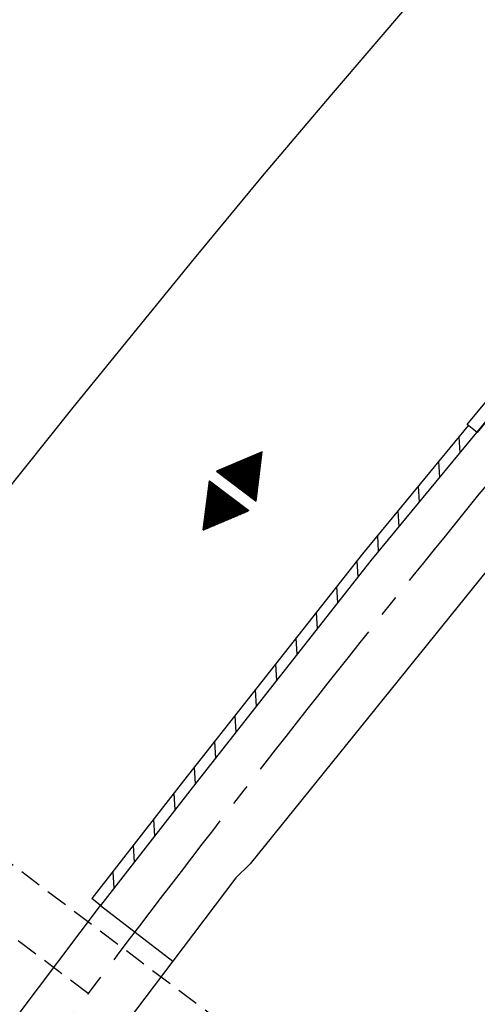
# Model space of a CAD drawing. Extents: x 450316 to 454644, y 428795 to 436505.
# Tile 38 of 256: x 453032 to 453052, y 430934 to 430979. Entities that reach past the tile are written whole.
import ezdxf

# ---------------------------------------------------------------- set-up
doc = ezdxf.new("R2010")
doc.units = 0
doc.header["$LTSCALE"] = 2
doc.header["$MEASUREMENT"] = 0
for name, pattern in [('ACHSE', [5.5, 4, -0.5, 0.5, -0.5]), ('AUSGEZOGEN', [0]), ('GESTRICHELT', [0.75, 0.5, -0.25])]:
    doc.linetypes.add(name, pattern=pattern)
doc.layers.get('0').update_dxf_attribs({"linetype": 'CONTINUOUS'})
for name, color, linetype in [('ACHSETOP', 1, 'ACHSE'), ('BAUWO', 1, 'CONTINUOUS'), ('BAUWUTOP', 1, 'GESTRICHELT'), ('FBR', 8, 'CONTINUOUS'), ('GEF', 1, 'AUSGEZOGEN'), ('HEKTOM', 1, 'GESTRICHELT'), ('RINNE', 8, 'CONTINUOUS')]:
    doc.layers.add(name, color=color, linetype=linetype)

# ---------------------------------------------------------------- blocks, each defined once
blk = doc.blocks.new('*X34')
at = {"color": 0}
for p, q in [((377.933, 182.445), (377.967, 182.478)), ((377.945, 182.466), (377.964, 182.484)), ((377.197, 181.169), (378.164, 182.137)), ((377.209, 181.19), (378.161, 182.142)), ((377.221, 181.211), (378.158, 182.148)), ((377.233, 181.232), (378.155, 182.153)), ((377.245, 181.253), (378.151, 182.159)), ((377.257, 181.274), (378.148, 182.165)), ((377.269, 181.295), (378.145, 182.17)), ((377.281, 181.316), (378.142, 182.176)), ((377.293, 181.336), (378.138, 182.181)), ((377.305, 181.357), (378.135, 182.187)), ((377.318, 181.378), (378.132, 182.193)), ((377.33, 181.399), (378.129, 182.198)), ((377.342, 181.42), (378.126, 182.204)), ((377.354, 181.441), (378.122, 182.209)), ((377.366, 181.462), (378.119, 182.215)), ((377.378, 181.483), (378.116, 182.221)), ((377.39, 181.504), (378.113, 182.226)), ((377.402, 181.525), (378.109, 182.232)), ((377.414, 181.546), (378.106, 182.238)), ((377.426, 181.566), (378.103, 182.243)), ((377.438, 181.587), (378.1, 182.249)), ((377.45, 181.608), (378.096, 182.254)), ((377.462, 181.629), (378.093, 182.26)), ((377.474, 181.65), (378.09, 182.266)), ((377.487, 181.671), (378.087, 182.271)), ((377.499, 181.692), (378.083, 182.277)), ((377.511, 181.713), (378.08, 182.282)), ((377.523, 181.734), (378.077, 182.288)), ((377.535, 181.755), (378.074, 182.294)), ((377.547, 181.776), (378.071, 182.299)), ((377.559, 181.796), (378.067, 182.305)), ((377.571, 181.817), (378.064, 182.31)), ((377.583, 181.838), (378.061, 182.316)), ((377.595, 181.859), (378.058, 182.322)), ((377.607, 181.88), (378.054, 182.327)), ((377.619, 181.901), (378.051, 182.333)), ((377.631, 181.922), (378.048, 182.338)), ((377.644, 181.943), (378.045, 182.344)), ((377.656, 181.964), (378.041, 182.35)), ((377.668, 181.985), (378.038, 182.355)), ((377.68, 182.006), (378.035, 182.361)), ((377.692, 182.027), (378.032, 182.366)), ((377.704, 182.047), (378.028, 182.372)), ((377.716, 182.068), (378.025, 182.378)), ((377.728, 182.089), (378.022, 182.383)), ((377.74, 182.11), (378.019, 182.389)), ((377.752, 182.131), (378.016, 182.394)), ((377.764, 182.152), (378.012, 182.4)), ((377.776, 182.173), (378.009, 182.406)), ((377.788, 182.194), (378.006, 182.411)), ((377.8, 182.215), (378.003, 182.417)), ((377.813, 182.236), (377.999, 182.422)), ((377.825, 182.257), (377.996, 182.428)), ((377.837, 182.277), (377.993, 182.434)), ((377.849, 182.298), (377.99, 182.439)), ((377.861, 182.319), (377.986, 182.445)), ((377.873, 182.34), (377.983, 182.45)), ((377.885, 182.361), (377.98, 182.456)), ((377.897, 182.382), (377.977, 182.462)), ((377.909, 182.403), (377.973, 182.467)), ((377.921, 182.424), (377.97, 182.473)), ((377.107, 180.991), (378.197, 182.081)), ((377.112, 181.023), (378.187, 182.097)), ((377.116, 180.991), (378.2, 182.075)), ((377.124, 181.044), (378.184, 182.103)), ((377.125, 180.991), (378.203, 182.069)), ((377.133, 180.991), (378.206, 182.064)), ((377.136, 181.065), (378.181, 182.109)), ((377.142, 180.991), (378.21, 182.058)), ((377.148, 181.085), (378.177, 182.114)), ((377.151, 180.991), (378.213, 182.053)), ((377.16, 180.991), (378.216, 182.047)), ((377.161, 181.106), (378.174, 182.12)), ((377.169, 180.991), (378.219, 182.041)), ((377.173, 181.127), (378.171, 182.125)), ((377.178, 180.991), (378.223, 182.036)), ((377.185, 181.148), (378.168, 182.131)), ((377.186, 180.991), (378.226, 182.03)), ((377.195, 180.991), (378.229, 182.025)), ((377.204, 180.991), (378.232, 182.019)), ((377.213, 180.991), (378.236, 182.013)), ((377.222, 180.991), (378.239, 182.008)), ((377.231, 180.991), (378.242, 182.002)), ((377.239, 180.991), (378.245, 181.997)), ((377.248, 180.991), (378.248, 181.991)), ((377.257, 180.991), (378.252, 181.985)), ((377.266, 180.991), (378.255, 181.98)), ((377.275, 180.991), (378.258, 181.974)), ((377.284, 180.991), (378.261, 181.969)), ((377.292, 180.991), (378.265, 181.963)), ((377.301, 180.991), (378.268, 181.957)), ((377.31, 180.991), (378.271, 181.952)), ((377.319, 180.991), (378.274, 181.946)), ((377.328, 180.991), (378.278, 181.941)), ((377.337, 180.991), (378.281, 181.935)), ((377.346, 180.991), (378.284, 181.929)), ((377.354, 180.991), (378.287, 181.924)), ((377.363, 180.991), (378.291, 181.918)), ((377.372, 180.991), (378.294, 181.913)), ((377.381, 180.991), (378.297, 181.907)), ((377.39, 180.991), (378.3, 181.901)), ((377.399, 180.991), (378.303, 181.896)), ((377.407, 180.991), (378.307, 181.89)), ((377.416, 180.991), (378.31, 181.884)), ((377.425, 180.991), (378.313, 181.879)), ((377.434, 180.991), (378.316, 181.873)), ((377.443, 180.991), (378.32, 181.868)), ((377.452, 180.991), (378.323, 181.862)), ((377.46, 180.991), (378.326, 181.856)), ((377.469, 180.991), (378.329, 181.851)), ((377.478, 180.991), (378.333, 181.845)), ((377.487, 180.991), (378.336, 181.84)), ((377.496, 180.991), (378.339, 181.834)), ((377.505, 180.991), (378.342, 181.828)), ((377.513, 180.991), (378.346, 181.823)), ((377.522, 180.991), (378.349, 181.817)), ((377.531, 180.991), (378.352, 181.812)), ((377.54, 180.991), (378.355, 181.806)), ((377.549, 180.991), (378.358, 181.8)), ((377.558, 180.991), (378.362, 181.795)), ((377.566, 180.991), (378.365, 181.789)), ((377.575, 180.991), (378.368, 181.784)), ((377.584, 180.991), (378.371, 181.778)), ((377.593, 180.991), (378.375, 181.772)), ((377.602, 180.991), (378.378, 181.767)), ((377.611, 180.991), (378.381, 181.761)), ((377.62, 180.991), (378.384, 181.756)), ((377.628, 180.991), (378.388, 181.75)), ((377.637, 180.991), (378.391, 181.744)), ((377.646, 180.991), (378.394, 181.739)), ((377.655, 180.991), (378.397, 181.733)), ((377.664, 180.991), (378.401, 181.728)), ((377.673, 180.991), (378.404, 181.722)), ((377.681, 180.991), (378.407, 181.716)), ((377.69, 180.991), (378.41, 181.711)), ((377.699, 180.991), (378.413, 181.705)), ((377.708, 180.991), (378.417, 181.7)), ((377.717, 180.991), (378.42, 181.694)), ((377.726, 180.991), (378.423, 181.688)), ((377.734, 180.991), (378.426, 181.683)), ((377.743, 180.991), (378.43, 181.677)), ((377.752, 180.991), (378.433, 181.672)), ((377.761, 180.991), (378.436, 181.666)), ((377.77, 180.991), (378.439, 181.66)), ((377.779, 180.991), (378.443, 181.655)), ((377.787, 180.991), (378.446, 181.649)), ((377.796, 180.991), (378.449, 181.644)), ((377.805, 180.991), (378.452, 181.638)), ((377.814, 180.991), (378.456, 181.632)), ((377.823, 180.991), (378.459, 181.627)), ((377.832, 180.991), (378.462, 181.621)), ((377.84, 180.991), (378.465, 181.616)), ((377.849, 180.991), (378.468, 181.61)), ((377.858, 180.991), (378.472, 181.604)), ((377.867, 180.991), (378.475, 181.599)), ((377.876, 180.991), (378.478, 181.593)), ((377.885, 180.991), (378.481, 181.588)), ((377.894, 180.991), (378.485, 181.582)), ((377.902, 180.991), (378.488, 181.576)), ((377.911, 180.991), (378.491, 181.571)), ((377.92, 180.991), (378.494, 181.565)), ((377.929, 180.991), (378.498, 181.559)), ((377.938, 180.991), (378.501, 181.554)), ((377.947, 180.991), (378.504, 181.548)), ((377.955, 180.991), (378.507, 181.543)), ((377.964, 180.991), (378.511, 181.537)), ((377.973, 180.991), (378.514, 181.531)), ((377.982, 180.991), (378.517, 181.526)), ((377.991, 180.991), (378.52, 181.52)), ((378, 180.991), (378.523, 181.515)), ((378.008, 180.991), (378.527, 181.509)), ((378.017, 180.991), (378.53, 181.503)), ((378.026, 180.991), (378.533, 181.498)), ((378.035, 180.991), (378.536, 181.492)), ((378.044, 180.991), (378.54, 181.487)), ((378.053, 180.991), (378.543, 181.481)), ((378.061, 180.991), (378.546, 181.475)), ((378.07, 180.991), (378.549, 181.47)), ((378.079, 180.991), (378.553, 181.464)), ((378.088, 180.991), (378.556, 181.459)), ((378.097, 180.991), (378.559, 181.453)), ((378.106, 180.991), (378.562, 181.447)), ((378.114, 180.991), (378.565, 181.442)), ((378.123, 180.991), (378.569, 181.436)), ((378.132, 180.991), (378.572, 181.431)), ((378.141, 180.991), (378.575, 181.425)), ((378.15, 180.991), (378.578, 181.419)), ((378.159, 180.991), (378.582, 181.414)), ((378.168, 180.991), (378.585, 181.408)), ((378.176, 180.991), (378.588, 181.403)), ((378.185, 180.991), (378.591, 181.397)), ((378.194, 180.991), (378.595, 181.391)), ((378.203, 180.991), (378.598, 181.386)), ((378.212, 180.991), (378.601, 181.38)), ((378.221, 180.991), (378.604, 181.375)), ((378.229, 180.991), (378.608, 181.369)), ((378.238, 180.991), (378.611, 181.363)), ((378.247, 180.991), (378.614, 181.358)), ((378.256, 180.991), (378.617, 181.352)), ((378.265, 180.991), (378.62, 181.347)), ((378.274, 180.991), (378.624, 181.341)), ((378.282, 180.991), (378.627, 181.335)), ((378.291, 180.991), (378.63, 181.33)), ((378.3, 180.991), (378.633, 181.324)), ((378.309, 180.991), (378.637, 181.319)), ((378.318, 180.991), (378.64, 181.313)), ((378.327, 180.991), (378.643, 181.307)), ((378.335, 180.991), (378.646, 181.302)), ((378.344, 180.991), (378.65, 181.296)), ((378.353, 180.991), (378.653, 181.291)), ((378.362, 180.991), (378.656, 181.285)), ((378.371, 180.991), (378.659, 181.279)), ((378.38, 180.991), (378.663, 181.274)), ((378.388, 180.991), (378.666, 181.268)), ((378.397, 180.991), (378.669, 181.262)), ((378.406, 180.991), (378.672, 181.257)), ((378.415, 180.991), (378.675, 181.251)), ((378.424, 180.991), (378.679, 181.246)), ((378.433, 180.991), (378.682, 181.24)), ((378.442, 180.991), (378.685, 181.234)), ((378.45, 180.991), (378.688, 181.229)), ((378.459, 180.991), (378.692, 181.223)), ((378.468, 180.991), (378.695, 181.218)), ((378.477, 180.991), (378.698, 181.212)), ((378.486, 180.991), (378.701, 181.206)), ((378.495, 180.991), (378.705, 181.201)), ((378.503, 180.991), (378.708, 181.195)), ((378.512, 180.991), (378.711, 181.19)), ((378.521, 180.991), (378.714, 181.184)), ((378.53, 180.991), (378.718, 181.178)), ((378.539, 180.991), (378.721, 181.173)), ((378.548, 180.991), (378.724, 181.167)), ((378.556, 180.991), (378.727, 181.162)), ((378.565, 180.991), (378.73, 181.156)), ((378.574, 180.991), (378.734, 181.15)), ((378.583, 180.991), (378.737, 181.145)), ((378.592, 180.991), (378.74, 181.139)), ((378.601, 180.991), (378.743, 181.134)), ((378.609, 180.991), (378.747, 181.128)), ((378.618, 180.991), (378.75, 181.122)), ((378.627, 180.991), (378.753, 181.117)), ((378.636, 180.991), (378.756, 181.111)), ((378.645, 180.991), (378.76, 181.106)), ((378.654, 180.991), (378.763, 181.1)), ((378.662, 180.991), (378.766, 181.094)), ((378.671, 180.991), (378.769, 181.089)), ((378.68, 180.991), (378.773, 181.083)), ((378.689, 180.991), (378.776, 181.078)), ((378.698, 180.991), (378.779, 181.072)), ((378.707, 180.991), (378.782, 181.066)), ((378.716, 180.991), (378.785, 181.061)), ((378.724, 180.991), (378.789, 181.055)), ((378.733, 180.991), (378.792, 181.05)), ((378.742, 180.991), (378.795, 181.044)), ((378.751, 180.991), (378.798, 181.038)), ((378.76, 180.991), (378.802, 181.033)), ((378.769, 180.991), (378.805, 181.027)), ((378.777, 180.991), (378.808, 181.022)), ((378.786, 180.991), (378.811, 181.016)), ((378.795, 180.991), (378.815, 181.01)), ((378.804, 180.991), (378.818, 181.005)), ((378.813, 180.991), (378.821, 180.999)), ((377.099, 180.568), (377.108, 180.577)), ((377.102, 180.562), (377.117, 180.577)), ((377.106, 180.556), (377.126, 180.577)), ((377.109, 180.551), (377.135, 180.577)), ((377.112, 180.545), (377.144, 180.577)), ((377.115, 180.54), (377.153, 180.577)), ((377.119, 180.534), (377.161, 180.577)), ((377.122, 180.528), (377.17, 180.577)), ((377.125, 180.523), (377.179, 180.577)), ((377.128, 180.517), (377.188, 180.577)), ((377.131, 180.512), (377.197, 180.577)), ((377.135, 180.506), (377.206, 180.577)), ((377.138, 180.5), (377.214, 180.577)), ((377.141, 180.495), (377.223, 180.577)), ((377.144, 180.489), (377.232, 180.577)), ((377.148, 180.484), (377.241, 180.577)), ((377.151, 180.478), (377.25, 180.577)), ((377.154, 180.472), (377.259, 180.577)), ((377.157, 180.467), (377.267, 180.577)), ((377.161, 180.461), (377.276, 180.577)), ((377.164, 180.456), (377.285, 180.577)), ((377.167, 180.45), (377.294, 180.577)), ((377.17, 180.444), (377.303, 180.577)), ((377.174, 180.439), (377.312, 180.577)), ((377.177, 180.433), (377.32, 180.577)), ((377.18, 180.428), (377.329, 180.577)), ((377.183, 180.422), (377.338, 180.577)), ((377.186, 180.416), (377.347, 180.577)), ((377.19, 180.411), (377.356, 180.577)), ((377.193, 180.405), (377.365, 180.577)), ((377.196, 180.4), (377.373, 180.577)), ((377.199, 180.394), (377.382, 180.577)), ((377.203, 180.388), (377.391, 180.577)), ((377.206, 180.383), (377.4, 180.577)), ((377.209, 180.377), (377.409, 180.577)), ((377.212, 180.372), (377.418, 180.577)), ((377.216, 180.366), (377.427, 180.577)), ((377.219, 180.36), (377.435, 180.577)), ((377.222, 180.355), (377.444, 180.577)), ((377.225, 180.349), (377.453, 180.577)), ((377.229, 180.344), (377.462, 180.577)), ((377.232, 180.338), (377.471, 180.577)), ((377.235, 180.332), (377.48, 180.577)), ((377.238, 180.327), (377.488, 180.577)), ((377.241, 180.321), (377.497, 180.577)), ((377.245, 180.315), (377.506, 180.577)), ((377.248, 180.31), (377.515, 180.577)), ((377.251, 180.304), (377.524, 180.577)), ((377.254, 180.299), (377.533, 180.577)), ((377.258, 180.293), (377.541, 180.577)), ((377.261, 180.287), (377.55, 180.577)), ((377.264, 180.282), (377.559, 180.577)), ((377.267, 180.276), (377.568, 180.577)), ((377.271, 180.271), (377.577, 180.577)), ((377.274, 180.265), (377.586, 180.577)), ((377.277, 180.259), (377.594, 180.577)), ((377.28, 180.254), (377.603, 180.577)), ((377.284, 180.248), (377.612, 180.577)), ((377.287, 180.243), (377.621, 180.577)), ((377.29, 180.237), (377.63, 180.577)), ((377.293, 180.231), (377.639, 180.577)), ((377.296, 180.226), (377.647, 180.577)), ((377.3, 180.22), (377.656, 180.577)), ((377.303, 180.215), (377.665, 180.577)), ((377.306, 180.209), (377.674, 180.577)), ((377.309, 180.203), (377.683, 180.577)), ((377.313, 180.198), (377.692, 180.577)), ((377.316, 180.192), (377.701, 180.577)), ((377.319, 180.187), (377.709, 180.577)), ((377.322, 180.181), (377.718, 180.577)), ((377.326, 180.175), (377.727, 180.577)), ((377.329, 180.17), (377.736, 180.577)), ((377.332, 180.164), (377.745, 180.577)), ((377.335, 180.159), (377.754, 180.577)), ((377.339, 180.153), (377.762, 180.577)), ((377.342, 180.147), (377.771, 180.577)), ((377.345, 180.142), (377.78, 180.577)), ((377.348, 180.136), (377.789, 180.577)), ((377.351, 180.131), (377.798, 180.577)), ((377.355, 180.125), (377.807, 180.577)), ((377.358, 180.119), (377.815, 180.577)), ((377.361, 180.114), (377.824, 180.577)), ((377.364, 180.108), (377.833, 180.577)), ((377.368, 180.103), (377.842, 180.577)), ((377.371, 180.097), (377.851, 180.577)), ((377.374, 180.091), (377.86, 180.577)), ((377.377, 180.086), (377.868, 180.577)), ((377.381, 180.08), (377.877, 180.577)), ((377.384, 180.075), (377.886, 180.577)), ((377.387, 180.069), (377.895, 180.577)), ((377.39, 180.063), (377.904, 180.577)), ((377.394, 180.058), (377.913, 180.577)), ((377.397, 180.052), (377.921, 180.577)), ((377.4, 180.047), (377.93, 180.577)), ((377.403, 180.041), (377.939, 180.577)), ((377.406, 180.035), (377.948, 180.577)), ((377.41, 180.03), (377.957, 180.577)), ((377.413, 180.024), (377.966, 180.577)), ((377.416, 180.018), (377.975, 180.577)), ((377.419, 180.013), (377.983, 180.577)), ((377.423, 180.007), (377.992, 180.577)), ((377.426, 180.002), (378.001, 180.577)), ((377.429, 179.996), (378.01, 180.577)), ((377.432, 179.99), (378.019, 180.577)), ((377.436, 179.985), (378.028, 180.577)), ((377.439, 179.979), (378.036, 180.577)), ((377.442, 179.974), (378.045, 180.577)), ((377.445, 179.968), (378.054, 180.577)), ((377.449, 179.962), (378.063, 180.577)), ((377.452, 179.957), (378.072, 180.577)), ((377.455, 179.951), (378.081, 180.577)), ((377.458, 179.946), (378.089, 180.577)), ((377.461, 179.94), (378.098, 180.577)), ((377.465, 179.934), (378.107, 180.577)), ((377.468, 179.929), (378.116, 180.577)), ((377.471, 179.923), (378.125, 180.577)), ((377.474, 179.918), (378.134, 180.577)), ((377.478, 179.912), (378.142, 180.577)), ((377.481, 179.906), (378.151, 180.577)), ((377.484, 179.901), (378.16, 180.577)), ((377.487, 179.895), (378.169, 180.577)), ((377.491, 179.89), (378.178, 180.577)), ((377.494, 179.884), (378.187, 180.577)), ((377.497, 179.878), (378.196, 180.577)), ((377.5, 179.873), (378.204, 180.577)), ((377.504, 179.867), (378.213, 180.577)), ((377.507, 179.862), (378.222, 180.577)), ((377.51, 179.856), (378.231, 180.577)), ((377.513, 179.85), (378.24, 180.577)), ((377.516, 179.845), (378.249, 180.577)), ((377.52, 179.839), (378.257, 180.577)), ((377.523, 179.834), (378.266, 180.577)), ((377.526, 179.828), (378.275, 180.577)), ((377.529, 179.822), (378.284, 180.577)), ((377.533, 179.817), (378.293, 180.577)), ((377.536, 179.811), (378.302, 180.577)), ((377.539, 179.806), (378.31, 180.577)), ((377.542, 179.8), (378.319, 180.577)), ((377.546, 179.794), (378.328, 180.577)), ((377.549, 179.789), (378.337, 180.577)), ((377.552, 179.783), (378.346, 180.577)), ((377.555, 179.778), (378.355, 180.577)), ((377.559, 179.772), (378.363, 180.577)), ((377.562, 179.766), (378.372, 180.577)), ((377.565, 179.761), (378.381, 180.577)), ((377.568, 179.755), (378.39, 180.577)), ((377.571, 179.75), (378.399, 180.577)), ((377.575, 179.744), (378.408, 180.577)), ((377.578, 179.738), (378.416, 180.577)), ((377.581, 179.733), (378.425, 180.577)), ((377.584, 179.727), (378.434, 180.577)), ((377.588, 179.722), (378.443, 180.577)), ((377.591, 179.716), (378.452, 180.577)), ((377.594, 179.71), (378.461, 180.577)), ((377.597, 179.705), (378.47, 180.577)), ((377.601, 179.699), (378.478, 180.577)), ((377.604, 179.693), (378.487, 180.577)), ((377.607, 179.688), (378.496, 180.577)), ((377.61, 179.682), (378.505, 180.577)), ((377.614, 179.677), (378.514, 180.577)), ((377.617, 179.671), (378.523, 180.577)), ((377.62, 179.665), (378.531, 180.577)), ((377.623, 179.66), (378.54, 180.577)), ((377.626, 179.654), (378.549, 180.577)), ((377.63, 179.649), (378.558, 180.577)), ((377.633, 179.643), (378.567, 180.577)), ((377.636, 179.637), (378.576, 180.577)), ((377.639, 179.632), (378.584, 180.577)), ((377.643, 179.626), (378.593, 180.577)), ((377.646, 179.621), (378.602, 180.577)), ((377.649, 179.615), (378.611, 180.577)), ((377.652, 179.609), (378.62, 180.577)), ((377.656, 179.604), (378.629, 180.577)), ((377.659, 179.598), (378.637, 180.577)), ((377.662, 179.593), (378.646, 180.577)), ((377.665, 179.587), (378.655, 180.577)), ((377.669, 179.581), (378.664, 180.577)), ((377.672, 179.576), (378.673, 180.577)), ((377.675, 179.57), (378.682, 180.577)), ((377.678, 179.565), (378.69, 180.577)), ((377.681, 179.559), (378.699, 180.577)), ((377.685, 179.553), (378.708, 180.577)), ((377.688, 179.548), (378.717, 180.577)), ((377.691, 179.542), (378.726, 180.577)), ((377.694, 179.537), (378.735, 180.577)), ((377.698, 179.531), (378.744, 180.577)), ((377.701, 179.525), (378.752, 180.577)), ((377.704, 179.52), (378.761, 180.577)), ((377.707, 179.514), (378.77, 180.577)), ((377.711, 179.509), (378.779, 180.577)), ((377.714, 179.503), (378.788, 180.577)), ((377.717, 179.497), (378.797, 180.577)), ((377.72, 179.492), (378.805, 180.577)), ((377.724, 179.486), (378.814, 180.577)), ((377.733, 179.469), (378.806, 180.542)), ((377.736, 179.464), (378.794, 180.521)), ((377.74, 179.458), (378.781, 180.5)), ((377.743, 179.453), (378.769, 180.479)), ((377.746, 179.447), (378.757, 180.458)), ((377.749, 179.441), (378.745, 180.437)), ((377.753, 179.436), (378.733, 180.416)), ((377.756, 179.43), (378.721, 180.395)), ((377.759, 179.425), (378.709, 180.374)), ((377.762, 179.419), (378.697, 180.353)), ((377.766, 179.413), (378.685, 180.333)), ((377.769, 179.408), (378.673, 180.312)), ((377.772, 179.402), (378.661, 180.291)), ((377.775, 179.396), (378.649, 180.27)), ((377.779, 179.391), (378.637, 180.249)), ((377.782, 179.385), (378.624, 180.228)), ((377.785, 179.38), (378.612, 180.207)), ((377.788, 179.374), (378.6, 180.186)), ((377.791, 179.368), (378.588, 180.165)), ((377.795, 179.363), (378.576, 180.144)), ((377.798, 179.357), (378.564, 180.123)), ((377.801, 179.352), (378.552, 180.103)), ((377.804, 179.346), (378.54, 180.082)), ((377.808, 179.34), (378.528, 180.061)), ((377.811, 179.335), (378.516, 180.04)), ((377.814, 179.329), (378.504, 180.019)), ((377.817, 179.324), (378.492, 179.998)), ((377.821, 179.318), (378.48, 179.977)), ((377.824, 179.312), (378.468, 179.956)), ((377.827, 179.307), (378.455, 179.935)), ((377.83, 179.301), (378.443, 179.914)), ((377.834, 179.296), (378.431, 179.893)), ((377.837, 179.29), (378.419, 179.872)), ((377.84, 179.284), (378.407, 179.852)), ((377.843, 179.279), (378.395, 179.831)), ((377.846, 179.273), (378.383, 179.81)), ((377.85, 179.268), (378.371, 179.789)), ((377.853, 179.262), (378.359, 179.768)), ((377.856, 179.256), (378.347, 179.747)), ((377.859, 179.251), (378.335, 179.726)), ((377.863, 179.245), (378.323, 179.705)), ((377.866, 179.24), (378.311, 179.684)), ((377.869, 179.234), (378.298, 179.663)), ((377.872, 179.228), (378.286, 179.642)), ((377.876, 179.223), (378.274, 179.622)), ((377.879, 179.217), (378.262, 179.601)), ((377.882, 179.212), (378.25, 179.58)), ((377.885, 179.206), (378.238, 179.559)), ((377.889, 179.2), (378.226, 179.538)), ((377.892, 179.195), (378.214, 179.517)), ((377.895, 179.189), (378.202, 179.496)), ((377.898, 179.184), (378.19, 179.475)), ((377.901, 179.178), (378.178, 179.454)), ((377.905, 179.172), (378.166, 179.433)), ((377.908, 179.167), (378.154, 179.412)), ((377.911, 179.161), (378.142, 179.391)), ((377.914, 179.156), (378.129, 179.371)), ((377.918, 179.15), (378.117, 179.35)), ((377.921, 179.144), (378.105, 179.329)), ((377.924, 179.139), (378.093, 179.308)), ((377.927, 179.133), (378.081, 179.287)), ((377.931, 179.128), (378.069, 179.266)), ((377.934, 179.122), (378.057, 179.245)), ((377.937, 179.116), (378.045, 179.224)), ((377.94, 179.111), (378.033, 179.203)), ((377.944, 179.105), (378.021, 179.182)), ((377.947, 179.1), (378.009, 179.161)), ((377.95, 179.094), (377.997, 179.141)), ((377.953, 179.088), (377.985, 179.12)), ((377.956, 179.083), (377.972, 179.099))]:
    blk.add_line(p, q, dxfattribs=at)
blk = doc.blocks.new('HOCHP')
for points in [[(-0.012, 2.235), (-1.148, 0.268), (1.124, 0.268)], [(-0.012, -2.242), (-1.148, -0.275), (1.124, -0.275)]]:
    blk.add_lwpolyline(points, close=True)
at = {"xscale": 1.311372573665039, "yscale": 1.311372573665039, "zscale": 1.311372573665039}
blk.add_blockref('*X34', (-495.658, -237.078), dxfattribs=at)

msp = doc.modelspace()

# ---------------------------------------------------------------- linework, layer by layer
msp.add_lwpolyline([(453053.431, 430961.646), (453052.48, 430960.483), (453052.029, 430960.852), (453052.98, 430962.015)], close=True)
at = {"layer": 'ACHSETOP', "flags": 128}
msp.add_lwpolyline([(451271.766, 435019.042, -0.000001), (451272.365, 435018.353, -0.000032), (451272.387, 435018.328), (451288.791, 434999.463, -0.000002), (451296.993, 434990.03, 0.000007), (451305.195, 434980.597, 0.000007), (451313.397, 434971.165, -0.000007), (451321.599, 434961.732, -0.000007), (451329.801, 434952.299, 0.000007), (451338.003, 434942.866, 0.000007), (451346.205, 434933.433, -0.000007), (451354.407, 434924.001, -0.000007), (451362.609, 434914.568, 0.000011), (451370.811, 434905.135, 0.000001), (451379.013, 434895.702, 0.000001), (451387.215, 434886.27), (451403.62, 434867.404), (451420.024, 434848.539), (451436.428, 434829.674, -0.000013), (451444.63, 434820.241, 0.000007), (451452.832, 434810.808, 0.000007), (451461.034, 434801.376, -0.000007), (451469.236, 434791.943, -0.000007), (451477.438, 434782.51, 0.000007), (451485.64, 434773.077, 0.000007), (451493.842, 434763.645, -0.000007), (451502.044, 434754.212, -0.000007), (451510.246, 434744.779, 0.000007), (451518.448, 434735.346, 0.000007), (451526.65, 434725.914, -0.000007), (451534.852, 434716.481, -0.000007), (451543.054, 434707.048, 0.000011), (451551.256, 434697.615, 0.000001), (451559.458, 434688.182, 0.000001), (451567.66, 434678.75), (451584.065, 434659.884, -0.000001), (451592.267, 434650.452, -0.000001), (451600.469, 434641.019, -0.000011), (451608.671, 434631.586, 0.000013), (451616.873, 434622.153), (451633.277, 434603.288), (451649.681, 434584.423, -0.000013), (451657.883, 434574.99, 0.000007), (451666.085, 434565.557, 0.000007), (451674.287, 434556.124, -0.000007), (451682.489, 434546.692, -0.000007), (451690.691, 434537.259, 0.000006), (451698.893, 434527.826), (451715.297, 434508.961, -0.000015), (451721.01, 434502.39, 0.000008), (451726.723, 434495.82, 0.000958), (451727.518, 434494.909, 0.000181), (451731.723, 434490.114, 0.003894), (451738.179, 434482.871, 0.00247), (451748.503, 434471.583, 0.003793), (451756.233, 434463.34, 0.003129), (451765.742, 434453.478, 0.00313), (451774.532, 434444.586, 0.003132), (451783.429, 434435.81, 0.003134), (451792.435, 434427.146, 0.003132), (451801.553, 434418.591, 0.003131), (451810.774, 434410.155, 0.00313), (451820.102, 434401.832, 0.003133), (451829.541, 434393.621, 0.003138), (451839.066, 434385.542, 0.003131), (451848.69, 434377.585, 0.003125), (451858.432, 434369.733, 0.003124), (451868.271, 434362.004, 0.00313), (451878.187, 434354.413, 0.003138), (451888.199, 434346.945, 0.003133), (451898.32, 434339.593, 0.003131), (451908.525, 434332.373, 0.003131), (451918.818, 434325.282, 0.003132), (451929.206, 434318.316, 0.003136), (451939.668, 434311.489, 0.00313), (451950.209, 434304.797, 0.003123), (451960.857, 434298.223, 0.003128), (451971.589, 434291.781, 0.003137), (451982.371, 434285.491, 0.003139), (451993.235, 434279.335, 0.003133), (452004.198, 434273.303, 0.003123), (452015.227, 434267.413, 0.003125), (452026.323, 434261.665, 0.003132), (452037.503, 434256.05, 0.003138), (452048.733, 434250.584, 0.003134), (452060.02, 434245.265, 0.003122), (452071.413, 434240.069, 0.003127), (452083.62, 434234.685, 0.003578), (452094.349, 434230.124, 0.002702), (452108.409, 434224.354, 0.004189), (452117.528, 434220.758, 0.00053), (452126.341, 434217.378, 0.001569), (452129.323, 434216.249, 0.000008), (452135.115, 434214.077, -0.000025), (452140.907, 434211.904), (452164.314, 434203.123, 0.000006), (452176.018, 434198.733, -0.000007), (452187.722, 434194.343), (452211.129, 434185.563), (452234.536, 434176.783, -0.000012), (452246.24, 434172.393, 0.000007), (452257.944, 434168.002, 0.000002), (452265.746, 434165.075, 0.000001), (452281.351, 434159.222, 0.000005), (452293.055, 434154.832, -0.000007), (452304.759, 434150.442, -0.000019), (452316.463, 434146.052, 0.000015), (452328.166, 434141.661, 0.000002), (452338.097, 434137.936, 0.000001), (452351.573, 434132.881, 0.000004), (452363.277, 434128.491, -0.000006), (452374.981, 434124.101, -0.00002), (452386.684, 434119.71, 0.00002), (452398.388, 434115.32, 0.000006), (452410.092, 434110.93, -0.000004), (452421.796, 434106.54, -0.000001), (452435.272, 434101.485, -0.000002), (452445.203, 434097.76, -0.000015), (452456.906, 434093.369, 0.000019), (452468.61, 434088.979, 0.000007), (452480.314, 434084.589, -0.000006), (452492.018, 434080.199, -0.000002), (452503.721, 434075.809, 0.000002), (452515.425, 434071.419, 0.000006), (452527.129, 434067.029, -0.000007), (452538.833, 434062.639, -0.000019), (452550.536, 434058.248, 0.000015), (452562.24, 434053.858, 0.000002), (452572.171, 434050.133, 0.000001), (452585.647, 434045.078, 0.000004), (452597.351, 434040.688, -0.000006), (452609.055, 434036.298, -0.00002), (452620.758, 434031.907, 0.00002), (452632.462, 434027.517, 0.000006), (452644.166, 434023.127, -0.000004), (452655.87, 434018.737, -0.000001), (452669.346, 434013.682, -0.000002), (452679.277, 434009.957, -0.000015), (452690.981, 434005.567, 0.000014), (452702.684, 434001.176, 0.000011), (452714.388, 433996.786, -0.000001), (452726.092, 433992.396, -0.000007), (452735.031, 433989.043, -0.000005), (452748.181, 433984.11, -0.000156), (452748.221, 433984.095, -0.000005), (452749.498, 433983.615, -0.004183), (452758.692, 433980.071, -0.002721), (452772.748, 433974.429, -0.005081), (452782.771, 433970.223, -0.003908), (452795.7, 433964.522, -0.003912), (452807.05, 433959.304, -0.003907), (452818.331, 433953.902, -0.003903), (452829.522, 433948.327, -0.003904), (452840.62, 433942.58, -0.003907), (452851.631, 433936.658, -0.003909), (452862.543, 433930.568, -0.003906), (452873.352, 433924.312, -0.003899), (452884.081, 433917.876, -0.003907), (452894.713, 433911.271, -0.003917), (452905.212, 433904.518, -0.003914), (452915.606, 433897.601, -0.003904), (452925.914, 433890.505, -0.003895), (452936.108, 433883.251, -0.003902), (452946.169, 433875.853, -0.003909), (452956.117, 433868.296, -0.003904), (452965.957, 433860.575, -0.003908), (452975.671, 433852.704, -0.00391), (452985.257, 433844.687, -0.003909), (452994.717, 433836.52, -0.003908), (453004.051, 433828.203, -0.003902), (453013.251, 433819.744, -0.003901), (453022.321, 433811.14, -0.003907), (453031.261, 433802.39, -0.003913), (453040.05, 433793.514, -0.003909), (453048.995, 433784.194, -0.00418), (453057.218, 433775.343, -0.003621), (453064.799, 433766.924, -0.003001), (453073.811, 433756.645, -0.003775), (453082.931, 433745.954, -0.004894), (453089.822, 433737.587, -0.004962), (453096.584, 433729.038, -0.003805), (453105.204, 433717.738, -0.003005), (453113.364, 433706.734, -0.003643), (453119.973, 433697.569, -0.004174), (453127.227, 433687.17, -0.004295), (453134.105, 433676.947, -0.003507), (453140.018, 433667.855, -0.002688), (453147.586, 433655.895, -0.003695), (453155.363, 433643.251, -0.00538), (453160.547, 433634.47, -0.005332), (453165.53, 433625.601, -0.003667), (453172.541, 433612.577, -0.002679), (453179.095, 433600.023, -0.003501), (453183.992, 433590.355, -0.004313), (453189.196, 433579.668, -0.003909), (453194.743, 433567.786, -0.003909), (453199.853, 433556.378, -0.003909), (453204.783, 433544.892, -0.003903), (453209.809, 433532.66, -0.004384), (453214.103, 433521.695, -0.003423), (453219.661, 433506.825, -0.005955), (453222.694, 433498.219, -0.000145), (453225.568, 433489.736, -0.000252), (453227.219, 433484.852, -0.000085), (453230.064, 433476.416, -0.000405), (453230.656, 433474.653, -0.003646), (453233.571, 433465.744, 0.00217), (453238.424, 433450.758, 0.000006), (453242.327, 433438.883, -0.000007), (453246.23, 433427.008, -0.000012), (453250.132, 433415.133, 0.000009), (453254.035, 433403.258, 0.003001), (453258.01, 433391.404, -0.003002), (453261.985, 433379.55, -0.003008), (453265.815, 433367.653, 0.003009), (453269.646, 433355.757, 0.00001), (453273.549, 433343.882, -0.000019), (453277.452, 433332.007), (453285.257, 433308.257, 0.000005), (453289.16, 433296.382, -0.000004), (453293.063, 433284.507, -0.000001), (453297.412, 433271.275, -0.000001), (453300.869, 433260.756, -0.00001), (453304.771, 433248.881, 0.000008), (453308.674, 433237.006, 0.000011), (453312.577, 433225.131, -0.000004), (453316.48, 433213.256, -0.000007), (453317.957, 433208.761, -0.000002), (453324.285, 433189.506, -0.00006), (453324.748, 433188.095, 0.000004), (453325.212, 433186.684, 0.001409), (453327.806, 433178.862, 0.000842), (453332.205, 433165.794, 0.002106), (453335.59, 433155.932, 0.001506), (453340.42, 433142.182, 0.001603), (453344.587, 433130.552, 0.001566), (453348.928, 433118.674, 0.00157), (453353.282, 433106.987, 0.001563), (453357.73, 433095.275, 0.001555), (453362.245, 433083.606, 0.001558), (453366.823, 433071.988, 0.001562), (453371.477, 433060.391, 0.001561), (453376.206, 433048.816, 0.001565), (453381.007, 433037.273, 0.001565), (453385.878, 433025.763, 0.001563), (453390.82, 433014.287, 0.001561), (453395.838, 433002.832, 0.001559), (453400.927, 432991.41, 0.00156), (453406.083, 432980.028, 0.001563), (453411.315, 432968.669, 0.001565), (453416.612, 432957.354, 0.001562), (453421.976, 432946.082, 0.001558), (453427.424, 432934.813, 0.001559), (453432.943, 432923.577, 0.001564), (453438.516, 432912.409, 0.001566), (453444.163, 432901.268, 0.001564), (453449.888, 432890.145, 0.001558), (453455.356, 432879.682, 0.001394), (453461.537, 432868.025, 0.001724), (453468.567, 432854.963, 0.002516), (453473.461, 432846.052, 0.001346), (453478.156, 432837.657, 0.000835), (453485.787, 432824.152, 0.000825), (453493.393, 432810.794, 0.001335), (453498.128, 432802.562, 0.002522), (453503.255, 432793.804, 0.001723), (453510.868, 432781.051, 0.001395), (453517.698, 432769.769, 0.001557), (453523.875, 432759.701, 0.001564), (453531.451, 432747.524, 0.002105), (453537.147, 432738.516, 0.001027), (453545.205, 432725.948, 0.001523), (453550.684, 432717.498, 0.000001), (453550.839, 432717.261, 0.000124), (453550.84, 432717.259, 0.000024), (453557.597, 432706.912, -0.000007), (453564.355, 432696.566, -0.000001), (453571.19, 432686.101, 0.000005), (453578.025, 432675.635, 0.000012), (453584.861, 432665.17, -0.000012), (453591.696, 432654.704, -0.000004), (453598.531, 432644.238, 0.000004), (453605.366, 432633.773, 0.000001), (453612.202, 432623.307, -0.000001), (453619.037, 432612.841, -0.000004), (453625.872, 432602.376, 0.000003), (453632.707, 432591.91), (453646.378, 432570.979, -0.000014), (453650.935, 432564.001, -0.000007), (453660.048, 432550.047, -0.002465), (453666.815, 432539.572, 0.002471), (453673.568, 432529.119, 0.002497), (453680.467, 432518.67, -0.002488), (453687.389, 432508.185, -0.000003), (453694.224, 432497.72, 0.000006), (453701.059, 432487.254), (453714.73, 432466.322, -0.000006), (453721.565, 432455.856, 0.000006), (453728.4, 432445.391, 0.000183), (453728.474, 432445.277, -0.000027), (453728.969, 432444.521, -0.003905), (453733.992, 432436.709, -0.002472), (453741.768, 432424.267, -0.005163), (453747.303, 432415.103, -0.003867), (453754.471, 432402.736, -0.003958), (453760.534, 432391.888, -0.003913), (453766.494, 432380.818, -0.003903), (453772.248, 432369.72, -0.003904), (453777.826, 432358.535, -0.003901), (453783.485, 432346.731, -0.004288), (453788.457, 432335.909, -0.003523), (453794.251, 432322.76, -0.004762), (453798.376, 432312.962, -0.001651), (453802.105, 432303.777, -0.002689), (453804.345, 432298.119, -0.001542), (453805.535, 432295.038, -0.000893), (453807.562, 432289.711, -0.005639), (453811.068, 432280.125, -0.003891), (453815.882, 432266.138, -0.00573), (453819.492, 432254.955, -0.005082), (453823.289, 432242.262, -0.004537), (453827.3, 432227.849, -0.006762), (453829.772, 432218.119, -0.001828), (453832.339, 432207.234, -0.002855), (453833.917, 432200.252, -0.000688), (453834.588, 432197.184, -0.000614), (453835.33, 432193.746, -0.005087), (453837.353, 432183.825, -0.003463), (453840.076, 432169.201, -0.004355), (453841.882, 432158.581, -0.003298), (453844.052, 432144.521, -0.003873), (453845.959, 432130.87, -0.004703), (453847.336, 432119.601, -0.004431), (453848.679, 432106.664, -0.004859), (453849.683, 432094.847, -0.001971), (453850.759, 432079.747, -0.003754), (453851.233, 432071.814, -0.000235), (453851.272, 432071.058, -0.000154), (453851.331, 432069.903, -0.005004), (453851.76, 432059.357, -0.003657), (453852.096, 432044.916, -0.006284), (453852.131, 432034.652, -0.00442), (453851.869, 432020.065, -0.004496), (453851.355, 432005.74, -0.005961), (453850.742, 431994.946, -0.004032), (453849.635, 431980.541, -0.005521), (453848.625, 431970.038, -0.000545), (453848.175, 431965.885, -0.00099), (453847.92, 431963.599, -0.002817), (453847.082, 431956.57, -0.001743), (453845.624, 431945.22, -0.004295), (453844.128, 431934.589, -0.003233), (453841.927, 431920.496, -0.003719), (453839.898, 431908.592, -0.003474), (453837.544, 431895.884, -0.003471), (453834.928, 431882.783, -0.003984), (453832.479, 431871.403, -0.002961), (453829.251, 431857.357, -0.00403), (453826.736, 431847.072, -0.001132), (453824.957, 431840.111, -0.001603), (453823.675, 431835.205, -0.002375), (453822.368, 431830.363, -0.001541), (453820.296, 431822.917, -0.005811), (453817.744, 431814.242, -0.003321), (453813.002, 431799.15, -0.004369), (453808.955, 431786.926, -0.004589), (453804.893, 431775.36, -0.004977), (453800.134, 431762.595, -0.00596), (453795.928, 431752.024, -0.002426), (453790.614, 431739.296, -0.004094), (453787.367, 431731.794, -0.000338), (453786.71, 431730.312, -0.000388), (453786.136, 431729.023, -0.004625), (453782.634, 431721.365, -0.002368), (453775.588, 431706.507, -0.004069), (453770.201, 431695.516, -0.003863), (453764.344, 431684.031, -0.004659), (453758.242, 431672.552, -0.005048), (453752.404, 431662.068, -0.002758), (453744.856, 431648.996, -0.004203), (453739.784, 431640.488, -0.000453), (453738.552, 431638.464, -0.00049), (453737.409, 431636.595, -0.004121), (453733.364, 431630.114, -0.00246), (453726.445, 431619.347, -0.006277), (453720.589, 431610.574, -0.004581), (453712.305, 431598.731, -0.005038), (453704.604, 431588.16, -0.005528), (453697.383, 431578.675, -0.004083), (453688.218, 431567.105, -0.005886), (453681.701, 431559.207, -0.001219), (453676.737, 431553.362, -0.002238), (453674.011, 431550.197, -0.001962), (453670.562, 431546.26, -0.001297), (453665.305, 431540.337, -0.004313), (453658.171, 431532.478, -0.003182), (453648.342, 431521.973, -0.004167), (453639.222, 431512.508, -0.00462), (453630.847, 431504.116, -0.002727), (453619.912, 431493.477, -0.004271), (453612.835, 431486.781, -0.000068), (453609.879, 431484.033, -0.000648), (453609.571, 431483.747, -0.000003), (453600.643, 431475.492, -0.000005), (453594.487, 431469.799), (453576.132, 431452.827), (453557.776, 431435.854), (453539.42, 431418.881), (453521.065, 431401.909, 0.000001), (453511.887, 431393.422, 0.000001), (453502.709, 431384.936, 0.000013), (453493.531, 431376.449, -0.000013), (453484.354, 431367.963, 0), (453475.176, 431359.477, 0), (453465.998, 431350.99), (453447.643, 431334.018, 0.000001), (453438.465, 431325.531, 0.000001), (453429.287, 431317.045, 0.000013), (453420.11, 431308.558, -0.000007), (453410.932, 431300.072, -0.000004), (453403.532, 431293.229, -0.000002), (453392.576, 431283.099, -0.00001), (453383.398, 431274.613, 0.000015), (453374.22, 431266.127, 0.000014), (453365.042, 431257.64, -0.000013), (453355.865, 431249.154, 0), (453343.628, 431237.839, -0.000001), (453337.509, 431232.181), (453319.154, 431215.209, 0.000001), (453309.976, 431206.722, 0.000001), (453300.798, 431198.236, 0.000013), (453291.621, 431189.749, -0.000013), (453282.443, 431181.263, -0.000001), (453273.265, 431172.777, -0.000001), (453264.087, 431164.29), (453245.732, 431147.318), (453227.376, 431130.345), (453209.02, 431113.372, 0.000014), (453199.843, 431104.885, -0.000009), (453190.665, 431096.399, -0.000019), (453181.487, 431087.913, 0.000019), (453172.309, 431079.427, 0.000009), (453163.132, 431070.941, -0.000008), (453153.954, 431062.454), (453135.598, 431045.481, 0.000009), (453134.861, 431044.799, 0.000002), (453130.417, 431040.69, 0.002804), (453126.112, 431036.664, 0.001372), (453117.381, 431028.361, 0.005333), (453110.158, 431021.305, 0.003613), (453099.686, 431010.703, 0.004216), (453091.364, 431002.01, 0.003913), (453082.552, 430992.499, 0.00391), (453074.199, 430983.197, 0.003911), (453065.996, 430973.768, 0.003912), (453057.937, 430964.207, 0.003915), (453050.034, 430954.528, 0.00391), (453042.286, 430944.729, 0.003905), (453034.682, 430934.798, 0.003908), (453027.235, 430924.75, 0.003912), (453019.954, 430914.598, 0.003918), (453012.829, 430904.328, 0.003918), (453005.866, 430893.947, 0.003907), (452999.072, 430883.467, 0.0039), (452992.431, 430872.865, 0.003908), (452985.952, 430862.152, 0.00392), (452979.661, 430851.374, 0.00392), (452973.542, 430840.502, 0.003904), (452967.571, 430829.493, 0.003903), (452961.774, 430818.394, 0.003916), (452956.17, 430807.245, 0.00392), (452950.739, 430796.004, 0.00391), (452945.472, 430784.651, 0.003904), (452940.385, 430773.223, 0.00391), (452935.485, 430761.733, 0.003913), (452930.764, 430750.166, 0.003909), (452926.22, 430738.514, 0.003913), (452921.858, 430726.792, 0.003918), (452917.686, 430715.017, 0.003913), (452913.698, 430703.178, 0.003909), (452909.892, 430691.264, 0.003904), (452906.273, 430679.293, 0.003908), (452902.844, 430667.279, 0.003914), (452899.604, 430655.212, 0.003911), (452896.55, 430643.086, 0.003914), (452893.686, 430630.913, 0.003917), (452891.016, 430618.707, 0.003911), (452890.732, 430617.306, 0.000237), (452886.248, 430594.167, 0.007575), (452884.76, 430585.792, 0.003906), (452882.249, 430569.49)], format="xyb", dxfattribs=at)
at = {"layer": 'BAUWO', "flags": 128}
msp.add_lwpolyline([(453035.258, 430938.844), (453038.556, 430936.283), (453033.828, 430930.022), (453030.505, 430932.531)], close=True, dxfattribs=at)
at = {"layer": 'BAUWUTOP'}
msp.add_line((453051.609, 430925.312), (453021.085, 430948.348), dxfattribs=at)
at = {"layer": 'FBR', "flags": 128}
for points in [[(453276.707, 431178.634, -0.000118), (453287.065, 431188.257, -0.000276), (453291.485, 431192.357, -0.000001), (453311.412, 431210.82, -0.000243), (453311.472, 431210.876, -0.000468), (453320.706, 431219.399, 0.000406), (453331.34, 431229.212, 0.000197), (453340.223, 431237.428, -0.00015), (453349.105, 431245.645, -0.000461), (453368.006, 431263.086, 0.000541), (453384.108, 431277.949, 0.000242), (453392.435, 431285.659, -0.000279)], [(453575.994, 431475.694, -0.000002), (453561.636, 431462.404, -0.000009)], [(453418.105, 431283.16, -0.000853), (453407.564, 431273.37, -0.000064), (453397.19, 431263.77, -0.000084), (453389.302, 431256.475, -0.000204), (453382.448, 431250.144, 0.000155), (453373.4, 431241.787, 0.001433), (453363.02, 431232.139, -0.002118), (453355.985, 431225.618, -0.000322), (453355.808, 431225.455, -0.000003), (453339.079, 431210.12, -0.000167), (453338.057, 431209.184, -0.00004), (453333.827, 431205.312)]]:
    msp.add_lwpolyline(points, format="xyb", dxfattribs=at)
for points in [[(453177.503, 431086.876), (453146.983, 431058.636), (453127.722, 431040.846), (453109.294, 431023.176), (453104.936, 431018.816), (453088.168, 431001.424), (453073.783, 430985.601), (453062.332, 430972.461), (453047.624, 430954.624), (453039.452, 430944.228), (453035.258, 430938.844)], [(453180.227, 431083.818), (453179.464, 431082.794), (453171.627, 431075.466), (453165.148, 431069.45), (453130.559, 431037.481), (453113.267, 431020.967), (453096.621, 431004.002), (453082.375, 430988.609), (453067.131, 430971.276), (453055.958, 430957.92), (453042.104, 430940.749), (453041.45, 430940.111), (453038.556, 430936.283)], [(453129.928, 431063.201), (453117.464, 431051.638), (453112.759, 431047.228), (453108.097, 431042.772), (453101.725, 431036.583), (453095.396, 431030.349), (453091.033, 431025.979), (453086.712, 431021.567), (453082.133, 431016.803), (453077.597, 431011.997), (453073.064, 431007.113), (453068.568, 431002.194), (453064.686, 430997.876), (453060.139, 430992.712), (453045.8, 430975.948), (453042.649, 430972.219), (453039.539, 430968.456), (453033.996, 430961.626), (453028.496, 430954.761)]]:
    msp.add_lwpolyline(points, dxfattribs=at)
at = {"layer": 'HEKTOM'}
msp.add_line((453034.688, 430934.813), (453002.719, 430958.875), dxfattribs=at)
at = {"layer": 'RINNE'}
for p, q in [((453051.651, 430960.294), (453051.696, 430959.562)), ((453050.718, 430959.162), (453050.762, 430958.43)), ((453049.785, 430958.03), (453049.829, 430957.298)), ((453048.851, 430956.898), (453048.895, 430956.166)), ((453047.918, 430955.766), (453047.962, 430955.034)), ((453046.985, 430954.62), (453047.03, 430953.869)), ((453046.055, 430953.437), (453046.1, 430952.685)), ((453045.124, 430952.253), (453045.17, 430951.502)), ((453044.194, 430951.07), (453044.239, 430950.318)), ((453043.264, 430949.886), (453043.309, 430949.135)), ((453042.333, 430948.703), (453042.379, 430947.951)), ((453041.403, 430947.519), (453041.448, 430946.768)), ((453040.473, 430946.336), (453040.518, 430945.584)), ((453039.542, 430945.152), (453039.588, 430944.401)), ((453038.612, 430943.964), (453038.658, 430943.209)), ((453037.683, 430942.77), (453037.728, 430942.015)), ((453036.753, 430941.577), (453036.799, 430940.822)), ((453035.823, 430940.383), (453035.869, 430939.628)), ((453035.258, 430938.844), (453034.864, 430939.151))]:
    msp.add_line(p, q, dxfattribs=at)
at = {"layer": 'RINNE', "flags": 128}
msp.add_lwpolyline([(453177.503, 431086.876), (453164.941, 431075.26), (453146.983, 431058.636), (453127.722, 431040.846), (453109.294, 431023.176), (453104.936, 431018.816), (453088.168, 431001.424), (453073.783, 430985.601), (453062.332, 430972.461), (453047.624, 430954.624), (453039.452, 430944.228), (453035.258, 430938.844)], dxfattribs=at)
at = {"layer": 'RINNE'}
msp.add_lwpolyline([(453052.087, 430960.822), (453047.235, 430954.938), (453039.058, 430944.536), (453034.864, 430939.151)], dxfattribs=at)

# ---------------------------------------------------------------- block references
at = {"layer": 'GEF', "rotation": 322.9315886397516}
msp.add_blockref('HOCHP', (453041.315, 430957.806), dxfattribs=at)

doc.saveas('drawing.dxf')
